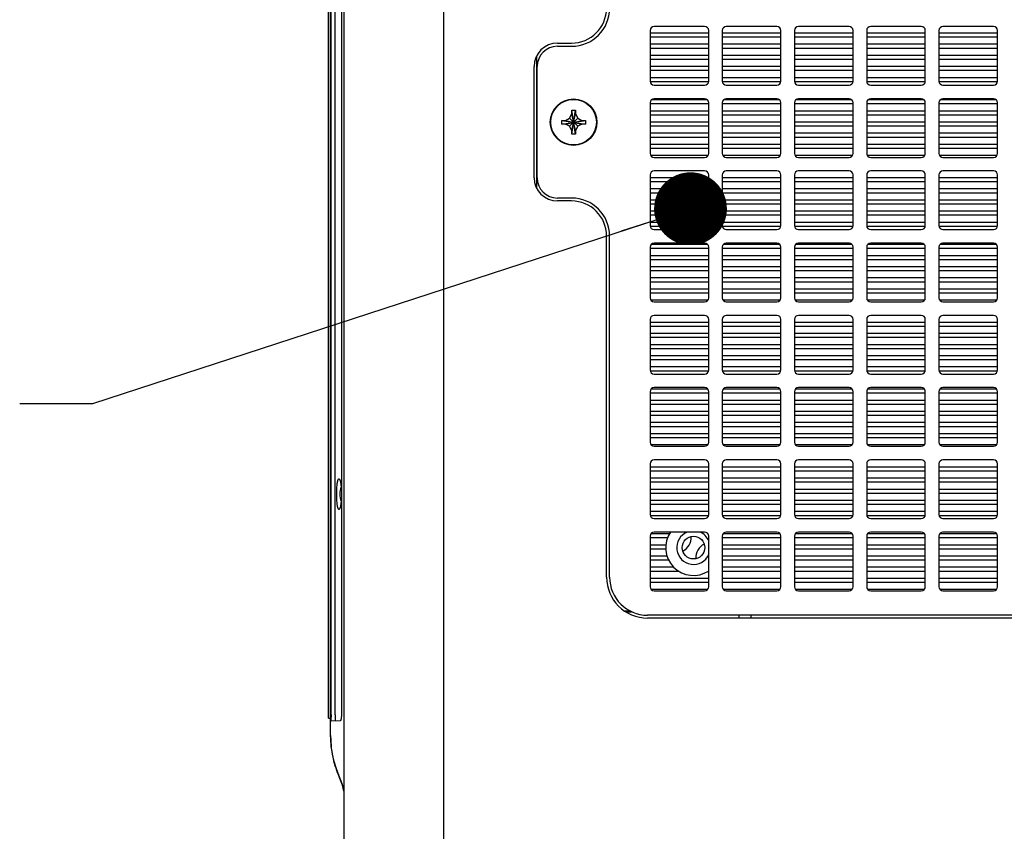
# Model space of a CAD drawing. Header units: inches. Extents: x 0 to 34, y 0 to 22.
# Tile 9 of 164: x 14 to 16.4, y 3.4 to 5.4. Entities that reach past the tile are written whole.
import ezdxf

# ---------------------------------------------------------------- set-up
doc = ezdxf.new("R2010")
doc.units = ezdxf.units.IN
doc.header["$LTSCALE"] = 1.87
doc.header["$MEASUREMENT"] = 0
doc.layers.get('0').update_dxf_attribs({"linetype": 'CONTINUOUS'})
for name, color, linetype in [('02___PRT_ALL_AXES', 7, 'CONTINUOUS'), ('06___PRT_ALL_SURFS', 7, 'CONTINUOUS'), ('DETAIL', 7, 'CONTINUOUS')]:
    doc.layers.add(name, color=color, linetype=linetype)
doc.styles.get("Standard").update_dxf_attribs({"font": 'txt', "width": 0.8})
doc.dimstyles.get("Standard").update_dxf_attribs({"dimtxt": 0.125, "dimasz": 0.18, "dimexe": 0.18, "dimexo": 0.0625, "dimgap": 0.09, "dimtad": 0, "dimtih": 1, "dimtoh": 1, "dimdec": 3, "dimzin": 4, "dimdsep": 46, "dimtxsty": 'STANDARD', "dimblk": '_FILLED', "dimblk1": '_FILLED', "dimblk2": '_FILLED', "dimcen": 0.09, "dimadec": 0, "dimazin": 0, "dimtol": 1, "dimtp": 0.01, "dimtm": 0.01, "dimtfac": 1, "dimtdec": 3, "dimtofl": 0, "dimtmove": 0, "dimatfit": 3, "dimldrblk": '_FILLED', "dimfxl": 1, "dimtolj": 1, "dimtzin": 4, "dimarcsym": 0})

# ---------------------------------------------------------------- blocks, each defined once
blk = doc.blocks.new('_FILLED')
at = {"color": 0, "linetype": 'BYBLOCK'}
blk.add_solid([(0, 0), (-1, 0.174), (-1, -0.174)], dxfattribs=at)

msp = doc.modelspace()

# ---------------------------------------------------------------- linework, layer by layer
at = {"color": 7, "linetype": 'CONTINUOUS'}
for p, q in [((15.0549, 1.7426), (15.0549, 6.8026)), ((14.8074, 6.7571), (14.8074, 1.788)), ((14.7749, 3.6381), (14.7749, 6.5531)), ((14.7699, 3.6806), (14.7699, 6.5106)), ((14.776, 4.2633), (14.776, 6.5006)), ((14.786, 3.6893), (14.786, 6.5018)), ((14.8016, 6.5018), (14.8016, 4.2437)), ((15.5645, 5.3803), (15.5645, 5.2553)), ((15.6995, 5.3903), (15.5745, 5.3903)), ((15.7095, 5.2553), (15.7095, 5.3803)), ((15.743, 5.3803), (15.743, 5.2553)), ((15.878, 5.3903), (15.753, 5.3903)), ((15.888, 5.2553), (15.888, 5.3803)), ((15.9215, 5.3803), (15.9215, 5.2553)), ((16.0565, 5.3903), (15.9315, 5.3903)), ((16.0665, 5.2553), (16.0665, 5.3803)), ((16.1, 5.3803), (16.1, 5.2553)), ((16.235, 5.3903), (16.11, 5.3903)), ((16.245, 5.2553), (16.245, 5.3803)), ((16.2785, 5.3803), (16.2785, 5.2553)), ((16.4135, 5.3903), (16.2885, 5.3903)), ((16.4235, 5.2553), (16.4235, 5.3803)), ((15.5645, 5.3746), (15.7095, 5.3746)), ((15.5645, 5.3646), (15.7095, 5.3646)), ((15.743, 5.3746), (15.888, 5.3746)), ((15.743, 5.3646), (15.888, 5.3646)), ((15.9215, 5.3746), (16.0665, 5.3746)), ((15.9215, 5.3646), (16.0665, 5.3646)), ((16.1, 5.3746), (16.245, 5.3746)), ((16.1, 5.3646), (16.245, 5.3646)), ((16.2785, 5.3746), (16.4235, 5.3746)), ((16.2785, 5.3646), (16.4235, 5.3646)), ((15.3355, 5.3413), (15.3705, 5.3413)), ((15.5645, 5.3471), (15.7095, 5.3471)), ((15.5645, 5.3371), (15.7095, 5.3371)), ((15.743, 5.3471), (15.888, 5.3471)), ((15.743, 5.3371), (15.888, 5.3371)), ((15.9215, 5.3471), (16.0665, 5.3471)), ((15.9215, 5.3371), (16.0665, 5.3371)), ((16.1, 5.3471), (16.245, 5.3471)), ((16.1, 5.3371), (16.245, 5.3371)), ((16.2785, 5.3471), (16.4235, 5.3471)), ((16.2785, 5.3371), (16.4235, 5.3371)), ((15.5645, 5.3196), (15.7095, 5.3196)), ((15.5645, 5.3096), (15.7095, 5.3096)), ((15.743, 5.3196), (15.888, 5.3196)), ((15.743, 5.3096), (15.888, 5.3096)), ((15.9215, 5.3196), (16.0665, 5.3196)), ((15.9215, 5.3096), (16.0665, 5.3096)), ((16.1, 5.3196), (16.245, 5.3196)), ((16.1, 5.3096), (16.245, 5.3096)), ((16.2785, 5.3196), (16.4235, 5.3196)), ((16.2785, 5.3096), (16.4235, 5.3096)), ((15.2855, 5.0163), (15.2855, 5.2913)), ((15.5645, 5.2921), (15.7095, 5.2921)), ((15.5645, 5.2821), (15.7095, 5.2821)), ((15.743, 5.2921), (15.888, 5.2921)), ((15.743, 5.2821), (15.888, 5.2821)), ((15.9215, 5.2921), (16.0665, 5.2921)), ((15.9215, 5.2821), (16.0665, 5.2821)), ((16.1, 5.2921), (16.245, 5.2921)), ((16.1, 5.2821), (16.245, 5.2821)), ((16.2785, 5.2921), (16.4235, 5.2921)), ((16.2785, 5.2821), (16.4235, 5.2821)), ((15.5645, 5.2646), (15.7095, 5.2646)), ((15.743, 5.2646), (15.888, 5.2646)), ((15.9215, 5.2646), (16.0665, 5.2646)), ((16.1, 5.2646), (16.245, 5.2646)), ((16.2785, 5.2646), (16.4235, 5.2646)), ((15.5645, 5.2546), (15.7095, 5.2546)), ((15.5745, 5.2453), (15.6995, 5.2453)), ((15.743, 5.2546), (15.888, 5.2546)), ((15.753, 5.2453), (15.878, 5.2453)), ((15.9215, 5.2546), (16.0665, 5.2546)), ((15.9315, 5.2453), (16.0565, 5.2453)), ((16.1, 5.2546), (16.245, 5.2546)), ((16.11, 5.2453), (16.235, 5.2453)), ((16.2785, 5.2546), (16.4235, 5.2546)), ((16.2885, 5.2453), (16.4135, 5.2453)), ((15.5684, 5.2096), (15.7055, 5.2096)), ((15.6995, 5.2118), (15.5745, 5.2118)), ((15.7469, 5.2096), (15.884, 5.2096)), ((15.878, 5.2118), (15.753, 5.2118)), ((15.9254, 5.2096), (16.0625, 5.2096)), ((16.0565, 5.2118), (15.9315, 5.2118)), ((16.1039, 5.2096), (16.241, 5.2096)), ((16.235, 5.2118), (16.11, 5.2118)), ((16.2824, 5.2096), (16.4195, 5.2096)), ((16.4135, 5.2118), (16.2885, 5.2118)), ((15.5645, 5.2018), (15.5645, 5.0768)), ((15.5645, 5.1996), (15.7095, 5.1996)), ((15.7095, 5.0768), (15.7095, 5.2018)), ((15.743, 5.2018), (15.743, 5.0768)), ((15.743, 5.1996), (15.888, 5.1996)), ((15.888, 5.0768), (15.888, 5.2018)), ((15.9215, 5.2018), (15.9215, 5.0768)), ((15.9215, 5.1996), (16.0665, 5.1996)), ((16.0665, 5.0768), (16.0665, 5.2018)), ((16.1, 5.2018), (16.1, 5.0768)), ((16.1, 5.1996), (16.245, 5.1996)), ((16.245, 5.0768), (16.245, 5.2018)), ((16.2785, 5.2018), (16.2785, 5.0768)), ((16.2785, 5.1996), (16.4235, 5.1996)), ((16.4235, 5.0768), (16.4235, 5.2018)), ((15.3552, 5.1583), (15.3652, 5.1641)), ((15.3652, 5.1641), (15.371, 5.1741)), ((15.3652, 5.1436), (15.3857, 5.1641)), ((15.3652, 5.1641), (15.3857, 5.1436)), ((15.371, 5.1741), (15.371, 5.1831)), ((15.371, 5.1246), (15.38, 5.1831)), ((15.38, 5.1246), (15.371, 5.1831)), ((15.371, 5.1831), (15.38, 5.1831)), ((15.371, 5.1336), (15.38, 5.1741)), ((15.38, 5.1336), (15.371, 5.1741)), ((15.38, 5.1831), (15.38, 5.1741)), ((15.38, 5.1741), (15.3857, 5.1641)), ((15.3857, 5.1641), (15.3957, 5.1583)), ((15.5645, 5.1821), (15.7095, 5.1821)), ((15.5645, 5.1721), (15.7095, 5.1721)), ((15.743, 5.1821), (15.888, 5.1821)), ((15.743, 5.1721), (15.888, 5.1721)), ((15.9215, 5.1821), (16.0665, 5.1821)), ((15.9215, 5.1721), (16.0665, 5.1721)), ((16.1, 5.1821), (16.245, 5.1821)), ((16.1, 5.1721), (16.245, 5.1721)), ((16.2785, 5.1821), (16.4235, 5.1821)), ((16.2785, 5.1721), (16.4235, 5.1721)), ((15.3462, 5.1493), (15.3462, 5.1583)), ((15.3462, 5.1583), (15.4047, 5.1493)), ((15.3462, 5.1583), (15.3552, 5.1583)), ((15.3462, 5.1493), (15.4047, 5.1583)), ((15.3552, 5.1493), (15.3462, 5.1493)), ((15.3552, 5.1583), (15.3957, 5.1493)), ((15.3552, 5.1493), (15.3957, 5.1583)), ((15.3652, 5.1436), (15.3552, 5.1493)), ((15.371, 5.1336), (15.3652, 5.1436)), ((15.3857, 5.1436), (15.38, 5.1336)), ((15.3957, 5.1493), (15.3857, 5.1436)), ((15.3957, 5.1583), (15.4047, 5.1583)), ((15.4047, 5.1493), (15.3957, 5.1493)), ((15.4047, 5.1583), (15.4047, 5.1493)), ((15.5645, 5.1546), (15.7095, 5.1546)), ((15.5645, 5.1446), (15.7095, 5.1446)), ((15.743, 5.1546), (15.888, 5.1546)), ((15.743, 5.1446), (15.888, 5.1446)), ((15.9215, 5.1546), (16.0665, 5.1546)), ((15.9215, 5.1446), (16.0665, 5.1446)), ((16.1, 5.1546), (16.245, 5.1546)), ((16.1, 5.1446), (16.245, 5.1446)), ((16.2785, 5.1546), (16.4235, 5.1546)), ((16.2785, 5.1446), (16.4235, 5.1446)), ((15.371, 5.1246), (15.371, 5.1336)), ((15.38, 5.1246), (15.371, 5.1246)), ((15.38, 5.1336), (15.38, 5.1246)), ((15.5645, 5.1271), (15.7095, 5.1271)), ((15.5645, 5.1171), (15.7095, 5.1171)), ((15.743, 5.1271), (15.888, 5.1271)), ((15.743, 5.1171), (15.888, 5.1171)), ((15.9215, 5.1271), (16.0665, 5.1271)), ((15.9215, 5.1171), (16.0665, 5.1171)), ((16.1, 5.1271), (16.245, 5.1271)), ((16.1, 5.1171), (16.245, 5.1171)), ((16.2785, 5.1271), (16.4235, 5.1271)), ((16.2785, 5.1171), (16.4235, 5.1171)), ((15.5645, 5.0996), (15.7095, 5.0996)), ((15.5645, 5.0896), (15.7095, 5.0896)), ((15.743, 5.0996), (15.888, 5.0996)), ((15.743, 5.0896), (15.888, 5.0896)), ((15.9215, 5.0996), (16.0665, 5.0996)), ((15.9215, 5.0896), (16.0665, 5.0896)), ((16.1, 5.0996), (16.245, 5.0996)), ((16.1, 5.0896), (16.245, 5.0896)), ((16.2785, 5.0996), (16.4235, 5.0996)), ((16.2785, 5.0896), (16.4235, 5.0896)), ((15.5659, 5.0721), (15.7081, 5.0721)), ((15.5745, 5.0668), (15.6995, 5.0668)), ((15.7444, 5.0721), (15.8866, 5.0721)), ((15.753, 5.0668), (15.878, 5.0668)), ((15.9229, 5.0721), (16.0651, 5.0721)), ((15.9315, 5.0668), (16.0565, 5.0668)), ((16.1014, 5.0721), (16.2436, 5.0721)), ((16.11, 5.0668), (16.235, 5.0668)), ((16.2799, 5.0721), (16.4221, 5.0721)), ((16.2885, 5.0668), (16.4135, 5.0668)), ((15.5645, 5.0233), (15.5645, 4.8983)), ((15.5645, 5.0171), (15.7095, 5.0171)), ((15.6995, 5.0333), (15.5745, 5.0333)), ((15.7095, 4.8983), (15.7095, 5.0233)), ((15.743, 5.0233), (15.743, 4.8983)), ((15.743, 5.0171), (15.888, 5.0171)), ((15.878, 5.0333), (15.753, 5.0333)), ((15.888, 4.8983), (15.888, 5.0233)), ((15.9215, 5.0233), (15.9215, 4.8983)), ((15.9215, 5.0171), (16.0665, 5.0171)), ((16.0565, 5.0333), (15.9315, 5.0333)), ((16.0665, 4.8983), (16.0665, 5.0233)), ((16.1, 5.0233), (16.1, 4.8983)), ((16.1, 5.0171), (16.245, 5.0171)), ((16.235, 5.0333), (16.11, 5.0333)), ((16.245, 4.8983), (16.245, 5.0233)), ((16.2785, 5.0233), (16.2785, 4.8983)), ((16.2785, 5.0171), (16.4235, 5.0171)), ((16.4135, 5.0333), (16.2885, 5.0333)), ((16.4235, 4.8983), (16.4235, 5.0233)), ((15.5645, 5.0071), (15.7095, 5.0071)), ((15.5645, 4.9896), (15.7095, 4.9896)), ((15.743, 5.0071), (15.888, 5.0071)), ((15.743, 4.9896), (15.888, 4.9896)), ((15.9215, 5.0071), (16.0665, 5.0071)), ((15.9215, 4.9896), (16.0665, 4.9896)), ((16.1, 5.0071), (16.245, 5.0071)), ((16.1, 4.9896), (16.245, 4.9896)), ((16.2785, 5.0071), (16.4235, 5.0071)), ((16.2785, 4.9896), (16.4235, 4.9896)), ((15.3705, 4.9663), (15.3355, 4.9663)), ((15.5645, 4.9796), (15.7095, 4.9796)), ((15.743, 4.9796), (15.888, 4.9796)), ((15.9215, 4.9796), (16.0665, 4.9796)), ((16.1, 4.9796), (16.245, 4.9796)), ((16.2785, 4.9796), (16.4235, 4.9796)), ((15.5645, 4.9621), (15.7095, 4.9621)), ((15.5645, 4.9521), (15.7095, 4.9521)), ((15.743, 4.9621), (15.888, 4.9621)), ((15.743, 4.9521), (15.888, 4.9521)), ((15.9215, 4.9621), (16.0665, 4.9621)), ((15.9215, 4.9521), (16.0665, 4.9521)), ((16.1, 4.9621), (16.245, 4.9621)), ((16.1, 4.9521), (16.245, 4.9521)), ((16.2785, 4.9621), (16.4235, 4.9621)), ((16.2785, 4.9521), (16.4235, 4.9521)), ((15.5645, 4.9346), (15.7095, 4.9346)), ((15.5645, 4.9246), (15.7095, 4.9246)), ((15.743, 4.9346), (15.888, 4.9346)), ((15.743, 4.9246), (15.888, 4.9246)), ((15.9215, 4.9346), (16.0665, 4.9346)), ((15.9215, 4.9246), (16.0665, 4.9246)), ((16.1, 4.9346), (16.245, 4.9346)), ((16.1, 4.9246), (16.245, 4.9246)), ((16.2785, 4.9346), (16.4235, 4.9346)), ((16.2785, 4.9246), (16.4235, 4.9246)), ((15.5645, 4.9071), (15.7095, 4.9071)), ((15.5645, 4.8971), (15.7095, 4.8971)), ((15.743, 4.9071), (15.888, 4.9071)), ((15.743, 4.8971), (15.888, 4.8971)), ((15.9215, 4.9071), (16.0665, 4.9071)), ((15.9215, 4.8971), (16.0665, 4.8971)), ((16.1, 4.9071), (16.245, 4.9071)), ((16.1, 4.8971), (16.245, 4.8971)), ((16.2785, 4.9071), (16.4235, 4.9071)), ((16.2785, 4.8971), (16.4235, 4.8971)), ((15.4645, 4.0293), (15.4645, 4.8723)), ((15.5745, 4.8883), (15.6995, 4.8883)), ((15.753, 4.8883), (15.878, 4.8883)), ((15.9315, 4.8883), (16.0565, 4.8883)), ((16.11, 4.8883), (16.235, 4.8883)), ((16.2885, 4.8883), (16.4135, 4.8883)), ((15.5645, 4.8448), (15.5645, 4.7198)), ((15.5677, 4.8521), (15.7063, 4.8521)), ((15.6995, 4.8548), (15.5745, 4.8548)), ((15.7095, 4.7198), (15.7095, 4.8448)), ((15.743, 4.8448), (15.743, 4.7198)), ((15.7462, 4.8521), (15.8848, 4.8521)), ((15.878, 4.8548), (15.753, 4.8548)), ((15.888, 4.7198), (15.888, 4.8448)), ((15.9215, 4.8448), (15.9215, 4.7198)), ((15.9247, 4.8521), (16.0633, 4.8521)), ((16.0565, 4.8548), (15.9315, 4.8548)), ((16.0665, 4.7198), (16.0665, 4.8448)), ((16.1, 4.8448), (16.1, 4.7198)), ((16.1032, 4.8521), (16.2418, 4.8521)), ((16.235, 4.8548), (16.11, 4.8548)), ((16.245, 4.7198), (16.245, 4.8448)), ((16.2785, 4.8448), (16.2785, 4.7198)), ((16.2817, 4.8521), (16.4203, 4.8521)), ((16.4135, 4.8548), (16.2885, 4.8548)), ((16.4235, 4.7198), (16.4235, 4.8448)), ((15.5645, 4.8421), (15.7095, 4.8421)), ((15.5645, 4.8246), (15.7095, 4.8246)), ((15.743, 4.8421), (15.888, 4.8421)), ((15.743, 4.8246), (15.888, 4.8246)), ((15.9215, 4.8421), (16.0665, 4.8421)), ((15.9215, 4.8246), (16.0665, 4.8246)), ((16.1, 4.8421), (16.245, 4.8421)), ((16.1, 4.8246), (16.245, 4.8246)), ((16.2785, 4.8421), (16.4235, 4.8421)), ((16.2785, 4.8246), (16.4235, 4.8246)), ((15.5645, 4.8146), (15.7095, 4.8146)), ((15.5645, 4.7971), (15.7095, 4.7971)), ((15.743, 4.8146), (15.888, 4.8146)), ((15.743, 4.7971), (15.888, 4.7971)), ((15.9215, 4.8146), (16.0665, 4.8146)), ((15.9215, 4.7971), (16.0665, 4.7971)), ((16.1, 4.8146), (16.245, 4.8146)), ((16.1, 4.7971), (16.245, 4.7971)), ((16.2785, 4.8146), (16.4235, 4.8146)), ((16.2785, 4.7971), (16.4235, 4.7971)), ((15.5645, 4.7871), (15.7095, 4.7871)), ((15.743, 4.7871), (15.888, 4.7871)), ((15.9215, 4.7871), (16.0665, 4.7871)), ((16.1, 4.7871), (16.245, 4.7871)), ((16.2785, 4.7871), (16.4235, 4.7871)), ((15.5645, 4.7696), (15.7095, 4.7696)), ((15.5645, 4.7596), (15.7095, 4.7596)), ((15.743, 4.7696), (15.888, 4.7696)), ((15.743, 4.7596), (15.888, 4.7596)), ((15.9215, 4.7696), (16.0665, 4.7696)), ((15.9215, 4.7596), (16.0665, 4.7596)), ((16.1, 4.7696), (16.245, 4.7696)), ((16.1, 4.7596), (16.245, 4.7596)), ((16.2785, 4.7696), (16.4235, 4.7696)), ((16.2785, 4.7596), (16.4235, 4.7596)), ((15.5645, 4.7421), (15.7095, 4.7421)), ((15.5645, 4.7321), (15.7095, 4.7321)), ((15.743, 4.7421), (15.888, 4.7421)), ((15.743, 4.7321), (15.888, 4.7321)), ((15.9215, 4.7421), (16.0665, 4.7421)), ((15.9215, 4.7321), (16.0665, 4.7321)), ((16.1, 4.7421), (16.245, 4.7421)), ((16.1, 4.7321), (16.245, 4.7321)), ((16.2785, 4.7421), (16.4235, 4.7421)), ((16.2785, 4.7321), (16.4235, 4.7321)), ((15.5662, 4.7146), (15.7078, 4.7146)), ((15.5745, 4.7098), (15.6995, 4.7098)), ((15.7447, 4.7146), (15.8863, 4.7146)), ((15.753, 4.7098), (15.878, 4.7098)), ((15.9232, 4.7146), (16.0648, 4.7146)), ((15.9315, 4.7098), (16.0565, 4.7098)), ((16.1017, 4.7146), (16.2433, 4.7146)), ((16.11, 4.7098), (16.235, 4.7098)), ((16.2802, 4.7146), (16.4218, 4.7146)), ((16.2885, 4.7098), (16.4135, 4.7098)), ((15.6995, 4.6763), (15.5745, 4.6763)), ((15.878, 4.6763), (15.753, 4.6763)), ((16.0565, 4.6763), (15.9315, 4.6763)), ((16.235, 4.6763), (16.11, 4.6763)), ((16.4135, 4.6763), (16.2885, 4.6763)), ((15.5645, 4.6663), (15.5645, 4.5413)), ((15.5645, 4.6596), (15.7095, 4.6596)), ((15.5645, 4.6496), (15.7095, 4.6496)), ((15.7095, 4.5413), (15.7095, 4.6663)), ((15.743, 4.6663), (15.743, 4.5413)), ((15.743, 4.6596), (15.888, 4.6596)), ((15.743, 4.6496), (15.888, 4.6496)), ((15.888, 4.5413), (15.888, 4.6663)), ((15.9215, 4.6663), (15.9215, 4.5413)), ((15.9215, 4.6596), (16.0665, 4.6596)), ((15.9215, 4.6496), (16.0665, 4.6496)), ((16.0665, 4.5413), (16.0665, 4.6663)), ((16.1, 4.6663), (16.1, 4.5413)), ((16.1, 4.6596), (16.245, 4.6596)), ((16.1, 4.6496), (16.245, 4.6496)), ((16.245, 4.5413), (16.245, 4.6663)), ((16.2785, 4.6663), (16.2785, 4.5413)), ((16.2785, 4.6596), (16.4235, 4.6596)), ((16.2785, 4.6496), (16.4235, 4.6496)), ((16.4235, 4.5413), (16.4235, 4.6663)), ((15.5645, 4.6321), (15.7095, 4.6321)), ((15.743, 4.6321), (15.888, 4.6321)), ((15.9215, 4.6321), (16.0665, 4.6321)), ((16.1, 4.6321), (16.245, 4.6321)), ((16.2785, 4.6321), (16.4235, 4.6321)), ((15.5645, 4.6221), (15.7095, 4.6221)), ((15.5645, 4.6046), (15.7095, 4.6046)), ((15.743, 4.6221), (15.888, 4.6221)), ((15.743, 4.6046), (15.888, 4.6046)), ((15.9215, 4.6221), (16.0665, 4.6221)), ((15.9215, 4.6046), (16.0665, 4.6046)), ((16.1, 4.6221), (16.245, 4.6221)), ((16.1, 4.6046), (16.245, 4.6046)), ((16.2785, 4.6221), (16.4235, 4.6221)), ((16.2785, 4.6046), (16.4235, 4.6046)), ((15.5645, 4.5946), (15.7095, 4.5946)), ((15.5645, 4.5771), (15.7095, 4.5771)), ((15.743, 4.5946), (15.888, 4.5946)), ((15.743, 4.5771), (15.888, 4.5771)), ((15.9215, 4.5946), (16.0665, 4.5946)), ((15.9215, 4.5771), (16.0665, 4.5771)), ((16.1, 4.5946), (16.245, 4.5946)), ((16.1, 4.5771), (16.245, 4.5771)), ((16.2785, 4.5946), (16.4235, 4.5946)), ((16.2785, 4.5771), (16.4235, 4.5771)), ((15.5645, 4.5671), (15.7095, 4.5671)), ((15.743, 4.5671), (15.888, 4.5671)), ((15.9215, 4.5671), (16.0665, 4.5671)), ((16.1, 4.5671), (16.245, 4.5671)), ((16.2785, 4.5671), (16.4235, 4.5671)), ((15.5645, 4.5496), (15.7095, 4.5496)), ((15.5645, 4.5396), (15.7095, 4.5396)), ((15.5745, 4.5313), (15.6995, 4.5313)), ((15.743, 4.5496), (15.888, 4.5496)), ((15.743, 4.5396), (15.888, 4.5396)), ((15.753, 4.5313), (15.878, 4.5313)), ((15.9215, 4.5496), (16.0665, 4.5496)), ((15.9215, 4.5396), (16.0665, 4.5396)), ((15.9315, 4.5313), (16.0565, 4.5313)), ((16.1, 4.5496), (16.245, 4.5496)), ((16.1, 4.5396), (16.245, 4.5396)), ((16.11, 4.5313), (16.235, 4.5313)), ((16.2785, 4.5496), (16.4235, 4.5496)), ((16.2785, 4.5396), (16.4235, 4.5396)), ((16.2885, 4.5313), (16.4135, 4.5313)), ((15.5645, 4.4878), (15.5645, 4.3628)), ((15.5645, 4.4846), (15.7095, 4.4846)), ((15.5672, 4.4946), (15.7068, 4.4946)), ((15.6995, 4.4978), (15.5745, 4.4978)), ((15.7095, 4.3628), (15.7095, 4.4878)), ((15.743, 4.4878), (15.743, 4.3628)), ((15.743, 4.4846), (15.888, 4.4846)), ((15.7457, 4.4946), (15.8853, 4.4946)), ((15.878, 4.4978), (15.753, 4.4978)), ((15.888, 4.3628), (15.888, 4.4878)), ((15.9215, 4.4878), (15.9215, 4.3628)), ((15.9215, 4.4846), (16.0665, 4.4846)), ((15.9242, 4.4946), (16.0638, 4.4946)), ((16.0565, 4.4978), (15.9315, 4.4978)), ((16.0665, 4.3628), (16.0665, 4.4878)), ((16.1, 4.4878), (16.1, 4.3628)), ((16.1, 4.4846), (16.245, 4.4846)), ((16.1027, 4.4946), (16.2423, 4.4946)), ((16.235, 4.4978), (16.11, 4.4978)), ((16.245, 4.3628), (16.245, 4.4878)), ((16.2785, 4.4878), (16.2785, 4.3628)), ((16.2785, 4.4846), (16.4235, 4.4846)), ((16.2812, 4.4946), (16.4208, 4.4946)), ((16.4135, 4.4978), (16.2885, 4.4978)), ((16.4235, 4.3628), (16.4235, 4.4878)), ((15.5645, 4.4671), (15.7095, 4.4671)), ((15.5645, 4.4571), (15.7095, 4.4571)), ((15.743, 4.4671), (15.888, 4.4671)), ((15.743, 4.4571), (15.888, 4.4571)), ((15.9215, 4.4671), (16.0665, 4.4671)), ((15.9215, 4.4571), (16.0665, 4.4571)), ((16.1, 4.4671), (16.245, 4.4671)), ((16.1, 4.4571), (16.245, 4.4571)), ((16.2785, 4.4671), (16.4235, 4.4671)), ((16.2785, 4.4571), (16.4235, 4.4571)), ((15.5645, 4.4396), (15.7095, 4.4396)), ((15.743, 4.4396), (15.888, 4.4396)), ((15.9215, 4.4396), (16.0665, 4.4396)), ((16.1, 4.4396), (16.245, 4.4396)), ((16.2785, 4.4396), (16.4235, 4.4396)), ((15.5645, 4.4296), (15.7095, 4.4296)), ((15.5645, 4.4121), (15.7095, 4.4121)), ((15.743, 4.4296), (15.888, 4.4296)), ((15.743, 4.4121), (15.888, 4.4121)), ((15.9215, 4.4296), (16.0665, 4.4296)), ((15.9215, 4.4121), (16.0665, 4.4121)), ((16.1, 4.4296), (16.245, 4.4296)), ((16.1, 4.4121), (16.245, 4.4121)), ((16.2785, 4.4296), (16.4235, 4.4296)), ((16.2785, 4.4121), (16.4235, 4.4121)), ((15.5645, 4.4021), (15.7095, 4.4021)), ((15.5645, 4.3846), (15.7095, 4.3846)), ((15.743, 4.4021), (15.888, 4.4021)), ((15.743, 4.3846), (15.888, 4.3846)), ((15.9215, 4.4021), (16.0665, 4.4021)), ((15.9215, 4.3846), (16.0665, 4.3846)), ((16.1, 4.4021), (16.245, 4.4021)), ((16.1, 4.3846), (16.245, 4.3846)), ((16.2785, 4.4021), (16.4235, 4.4021)), ((16.2785, 4.3846), (16.4235, 4.3846)), ((15.5645, 4.3746), (15.7095, 4.3746)), ((15.5665, 4.3571), (15.7074, 4.3571)), ((15.743, 4.3746), (15.888, 4.3746)), ((15.745, 4.3571), (15.8859, 4.3571)), ((15.9215, 4.3746), (16.0665, 4.3746)), ((15.9235, 4.3571), (16.0644, 4.3571)), ((16.1, 4.3746), (16.245, 4.3746)), ((16.102, 4.3571), (16.2429, 4.3571)), ((16.2785, 4.3746), (16.4235, 4.3746)), ((16.2805, 4.3571), (16.4214, 4.3571)), ((15.5745, 4.3528), (15.6995, 4.3528)), ((15.753, 4.3528), (15.878, 4.3528)), ((15.9315, 4.3528), (16.0565, 4.3528)), ((16.11, 4.3528), (16.235, 4.3528)), ((16.2885, 4.3528), (16.4135, 4.3528)), ((15.5645, 4.3093), (15.5645, 4.1843)), ((15.6995, 4.3193), (15.5745, 4.3193)), ((15.7095, 4.1843), (15.7095, 4.3093)), ((15.743, 4.3093), (15.743, 4.1843)), ((15.878, 4.3193), (15.753, 4.3193)), ((15.888, 4.1843), (15.888, 4.3093)), ((15.9215, 4.3093), (15.9215, 4.1843)), ((16.0565, 4.3193), (15.9315, 4.3193)), ((16.0665, 4.1843), (16.0665, 4.3093)), ((16.1, 4.3093), (16.1, 4.1843)), ((16.235, 4.3193), (16.11, 4.3193)), ((16.245, 4.1843), (16.245, 4.3093)), ((16.2785, 4.3093), (16.2785, 4.1843)), ((16.4135, 4.3193), (16.2885, 4.3193)), ((16.4235, 4.1843), (16.4235, 4.3093)), ((15.5645, 4.3021), (15.7095, 4.3021)), ((15.5645, 4.2921), (15.7095, 4.2921)), ((15.743, 4.3021), (15.888, 4.3021)), ((15.743, 4.2921), (15.888, 4.2921)), ((15.9215, 4.3021), (16.0665, 4.3021)), ((15.9215, 4.2921), (16.0665, 4.2921)), ((16.1, 4.3021), (16.245, 4.3021)), ((16.1, 4.2921), (16.245, 4.2921)), ((16.2785, 4.3021), (16.4235, 4.3021)), ((16.2785, 4.2921), (16.4235, 4.2921)), ((14.776, 4.2058), (14.776, 4.2633)), ((15.5645, 4.2746), (15.7095, 4.2746)), ((15.5645, 4.2646), (15.7095, 4.2646)), ((15.743, 4.2746), (15.888, 4.2746)), ((15.743, 4.2646), (15.888, 4.2646)), ((15.9215, 4.2746), (16.0665, 4.2746)), ((15.9215, 4.2646), (16.0665, 4.2646)), ((16.1, 4.2746), (16.245, 4.2746)), ((16.1, 4.2646), (16.245, 4.2646)), ((16.2785, 4.2746), (16.4235, 4.2746)), ((16.2785, 4.2646), (16.4235, 4.2646)), ((14.801, 4.2524), (14.8016, 4.2437)), ((14.8016, 4.2437), (14.8016, 4.2255)), ((15.5645, 4.2471), (15.7095, 4.2471)), ((15.5645, 4.2371), (15.7095, 4.2371)), ((15.743, 4.2471), (15.888, 4.2471)), ((15.743, 4.2371), (15.888, 4.2371)), ((15.9215, 4.2471), (16.0665, 4.2471)), ((15.9215, 4.2371), (16.0665, 4.2371)), ((16.1, 4.2471), (16.245, 4.2471)), ((16.1, 4.2371), (16.245, 4.2371)), ((16.2785, 4.2471), (16.4235, 4.2471)), ((16.2785, 4.2371), (16.4235, 4.2371)), ((14.8016, 4.2254), (14.801, 4.2168)), ((14.8016, 4.2255), (14.8016, 3.6893)), ((15.5645, 4.2196), (15.7095, 4.2196)), ((15.743, 4.2196), (15.888, 4.2196)), ((15.9215, 4.2196), (16.0665, 4.2196)), ((16.1, 4.2196), (16.245, 4.2196)), ((16.2785, 4.2196), (16.4235, 4.2196)), ((14.776, 3.6906), (14.776, 4.2058)), ((15.5645, 4.2096), (15.7095, 4.2096)), ((15.5645, 4.1921), (15.7095, 4.1921)), ((15.743, 4.2096), (15.888, 4.2096)), ((15.743, 4.1921), (15.888, 4.1921)), ((15.9215, 4.2096), (16.0665, 4.2096)), ((15.9215, 4.1921), (16.0665, 4.1921)), ((16.1, 4.2096), (16.245, 4.2096)), ((16.1, 4.1921), (16.245, 4.1921)), ((16.2785, 4.2096), (16.4235, 4.2096)), ((16.2785, 4.1921), (16.4235, 4.1921)), ((15.5649, 4.1821), (15.709, 4.1821)), ((15.5745, 4.1743), (15.6995, 4.1743)), ((15.7434, 4.1821), (15.8875, 4.1821)), ((15.753, 4.1743), (15.878, 4.1743)), ((15.9219, 4.1821), (16.066, 4.1821)), ((15.9315, 4.1743), (16.0565, 4.1743)), ((16.1004, 4.1821), (16.2445, 4.1821)), ((16.11, 4.1743), (16.235, 4.1743)), ((16.2789, 4.1821), (16.423, 4.1821)), ((16.2885, 4.1743), (16.4135, 4.1743)), ((15.6995, 4.1408), (15.5745, 4.1408)), ((15.878, 4.1408), (15.753, 4.1408)), ((16.0565, 4.1408), (15.9315, 4.1408)), ((16.235, 4.1408), (16.11, 4.1408)), ((16.4135, 4.1408), (16.2885, 4.1408)), ((15.5645, 4.1308), (15.5645, 4.0058)), ((15.5645, 4.1271), (15.6078, 4.1271)), ((15.5669, 4.1371), (15.6127, 4.1371)), ((15.7095, 4.0058), (15.7095, 4.1308)), ((15.743, 4.1308), (15.743, 4.0058)), ((15.743, 4.1271), (15.888, 4.1271)), ((15.7454, 4.1371), (15.8856, 4.1371)), ((15.888, 4.0058), (15.888, 4.1308)), ((15.9215, 4.1308), (15.9215, 4.0058)), ((15.9215, 4.1271), (16.0665, 4.1271)), ((15.9239, 4.1371), (16.0641, 4.1371)), ((16.0665, 4.0058), (16.0665, 4.1308)), ((16.1, 4.1308), (16.1, 4.0058)), ((16.1, 4.1271), (16.245, 4.1271)), ((16.1024, 4.1371), (16.2426, 4.1371)), ((16.245, 4.0058), (16.245, 4.1308)), ((16.2785, 4.1308), (16.2785, 4.0058)), ((16.2785, 4.1271), (16.4235, 4.1271)), ((16.2809, 4.1371), (16.4211, 4.1371)), ((16.4235, 4.0058), (16.4235, 4.1308)), ((15.5645, 4.1096), (15.6036, 4.1096)), ((15.5645, 4.0996), (15.6033, 4.0996)), ((15.743, 4.1096), (15.888, 4.1096)), ((15.743, 4.0996), (15.888, 4.0996)), ((15.9215, 4.1096), (16.0665, 4.1096)), ((15.9215, 4.0996), (16.0665, 4.0996)), ((16.1, 4.1096), (16.245, 4.1096)), ((16.1, 4.0996), (16.245, 4.0996)), ((16.2785, 4.1096), (16.4235, 4.1096)), ((16.2785, 4.0996), (16.4235, 4.0996)), ((15.5645, 4.0821), (15.6063, 4.0821)), ((15.5645, 4.0721), (15.6102, 4.0721)), ((15.743, 4.0821), (15.888, 4.0821)), ((15.743, 4.0721), (15.888, 4.0721)), ((15.9215, 4.0821), (16.0665, 4.0821)), ((15.9215, 4.0721), (16.0665, 4.0721)), ((16.1, 4.0821), (16.245, 4.0821)), ((16.1, 4.0721), (16.245, 4.0721)), ((16.2785, 4.0821), (16.4235, 4.0821)), ((16.2785, 4.0721), (16.4235, 4.0721)), ((15.5645, 4.0546), (15.6225, 4.0546)), ((15.5645, 4.0446), (15.6347, 4.0446)), ((15.743, 4.0546), (15.888, 4.0546)), ((15.743, 4.0446), (15.888, 4.0446)), ((15.9215, 4.0546), (16.0665, 4.0546)), ((15.9215, 4.0446), (16.0665, 4.0446)), ((16.1, 4.0546), (16.245, 4.0546)), ((16.1, 4.0446), (16.245, 4.0446)), ((16.2785, 4.0546), (16.4235, 4.0546)), ((16.2785, 4.0446), (16.4235, 4.0446)), ((15.5645, 4.0271), (15.7095, 4.0271)), ((15.5645, 4.0171), (15.7095, 4.0171)), ((15.743, 4.0271), (15.888, 4.0271)), ((15.743, 4.0171), (15.888, 4.0171)), ((15.9215, 4.0271), (16.0665, 4.0271)), ((15.9215, 4.0171), (16.0665, 4.0171)), ((16.1, 4.0271), (16.245, 4.0271)), ((16.1, 4.0171), (16.245, 4.0171)), ((16.2785, 4.0271), (16.4235, 4.0271)), ((16.2785, 4.0171), (16.4235, 4.0171)), ((15.5669, 3.9996), (15.7071, 3.9996)), ((15.5745, 3.9958), (15.6995, 3.9958)), ((15.7454, 3.9996), (15.8856, 3.9996)), ((15.753, 3.9958), (15.878, 3.9958)), ((15.9239, 3.9996), (16.0641, 3.9996)), ((15.9315, 3.9958), (16.0565, 3.9958)), ((16.1024, 3.9996), (16.2426, 3.9996)), ((16.11, 3.9958), (16.235, 3.9958)), ((16.2809, 3.9996), (16.4211, 3.9996)), ((16.2885, 3.9958), (16.4135, 3.9958)), ((18.0755, 3.9353), (15.5585, 3.9353)), ((15.7846, 3.9281), (15.7846, 3.9353)), ((14.7699, 3.6806), (14.7749, 3.6806)), ((14.776, 3.6893), (14.776, 3.6906)), ((14.7985, 3.6742), (14.777, 3.6738)), ((14.7749, 3.6372), (14.7749, 3.6381)), ((14.804, 3.5153), (14.7961, 3.5363)), ((14.8001, 3.526), (14.7968, 3.5345)), ((14.8032, 3.5176), (14.803, 3.5181)), ((14.8074, 3.5006), (14.804, 3.5153))]:
    msp.add_line(p, q, dxfattribs=at)
at = {"color": 3, "linetype": 'CONTINUOUS'}
for p, q in [((15.3355, 5.3491), (15.3705, 5.3491)), ((15.2846, 4.9913), (15.2846, 5.3169)), ((15.278, 5.0166), (15.278, 5.2916)), ((15.3705, 4.9591), (15.3355, 4.9591)), ((15.457, 4.0296), (15.457, 4.8726)), ((15.5024, 3.9458), (15.5167, 3.9458)), ((15.5054, 3.9435), (15.5186, 3.9435)), ((18.0755, 3.9281), (15.5585, 3.9281)), ((15.8146, 3.9281), (15.8146, 3.9353))]:
    msp.add_line(p, q, dxfattribs=at)
at = {"color": 7, "linetype": 'CONTINUOUS'}
for centre, radius in [((15.3755, 5.1538), 0.0575), ((15.3755, 5.1538), 0.0563), ((15.672, 4.1023), 0.028)]:
    msp.add_circle(centre, radius, dxfattribs=at)
at = {"color": 3, "linetype": 'CONTINUOUS'}
for centre, radius, start, end in [((15.3705, 5.4356), 0.0865, 270, 360), ((15.3355, 5.2916), 0.0575, 90, 180), ((15.3355, 5.0166), 0.0575, 180, 270), ((15.3705, 4.8726), 0.0865, 0, 90), ((15.5585, 4.0296), 0.1015, 180, 270)]:
    msp.add_arc(centre, radius, start, end, dxfattribs=at)
at = {"color": 7, "linetype": 'CONTINUOUS'}
for centre, radius, start, end in [((15.3705, 5.4353), 0.094, 270, 360), ((15.5745, 5.3803), 0.01, 90, 180), ((15.6995, 5.3803), 0.01, 0, 90), ((15.753, 5.3803), 0.01, 90, 180), ((15.878, 5.3803), 0.01, 0, 90), ((15.9315, 5.3803), 0.01, 90, 180), ((16.0565, 5.3803), 0.01, 0, 90), ((16.11, 5.3803), 0.01, 90, 180), ((16.235, 5.3803), 0.01, 0, 90), ((16.2885, 5.3803), 0.01, 90, 180), ((16.4135, 5.3803), 0.01, 0, 90), ((15.3355, 5.2913), 0.05, 90, 180), ((15.5745, 5.2553), 0.01, 180, 270), ((15.6995, 5.2553), 0.01, 270, 360), ((15.753, 5.2553), 0.01, 180, 270), ((15.878, 5.2553), 0.01, 270, 360), ((15.9315, 5.2553), 0.01, 180, 270), ((16.0565, 5.2553), 0.01, 270, 360), ((16.11, 5.2553), 0.01, 180, 270), ((16.235, 5.2553), 0.01, 270, 360), ((16.2885, 5.2553), 0.01, 180, 270), ((16.4135, 5.2553), 0.01, 270, 360), ((15.5745, 5.2018), 0.01, 90, 180), ((15.6995, 5.2018), 0.01, 0, 90), ((15.753, 5.2018), 0.01, 90, 180), ((15.878, 5.2018), 0.01, 0, 90), ((15.9315, 5.2018), 0.01, 90, 180), ((16.0565, 5.2018), 0.01, 0, 90), ((16.11, 5.2018), 0.01, 90, 180), ((16.235, 5.2018), 0.01, 0, 90), ((16.2885, 5.2018), 0.01, 90, 180), ((16.4135, 5.2018), 0.01, 0, 90), ((15.5745, 5.0768), 0.01, 180, 270), ((15.6995, 5.0768), 0.01, 270, 360), ((15.753, 5.0768), 0.01, 180, 270), ((15.878, 5.0768), 0.01, 270, 360), ((15.9315, 5.0768), 0.01, 180, 270), ((16.0565, 5.0768), 0.01, 270, 360), ((16.11, 5.0768), 0.01, 180, 270), ((16.235, 5.0768), 0.01, 270, 360), ((16.2885, 5.0768), 0.01, 180, 270), ((16.4135, 5.0768), 0.01, 270, 360), ((15.3355, 5.0163), 0.05, 180, 270), ((15.5745, 5.0233), 0.01, 90, 180), ((15.6995, 5.0233), 0.01, 0, 90), ((15.753, 5.0233), 0.01, 90, 180), ((15.878, 5.0233), 0.01, 0, 90), ((15.9315, 5.0233), 0.01, 90, 180), ((16.0565, 5.0233), 0.01, 0, 90), ((16.11, 5.0233), 0.01, 90, 180), ((16.235, 5.0233), 0.01, 0, 90), ((16.2885, 5.0233), 0.01, 90, 180), ((16.4135, 5.0233), 0.01, 0, 90), ((15.3705, 4.8723), 0.094, 0, 90), ((15.5745, 4.8983), 0.01, 180, 270), ((15.6995, 4.8983), 0.01, 270, 360), ((15.753, 4.8983), 0.01, 180, 270), ((15.878, 4.8983), 0.01, 270, 360), ((15.9315, 4.8983), 0.01, 180, 270), ((16.0565, 4.8983), 0.01, 270, 360), ((16.11, 4.8983), 0.01, 180, 270), ((16.235, 4.8983), 0.01, 270, 360), ((16.2885, 4.8983), 0.01, 180, 270), ((16.4135, 4.8983), 0.01, 270, 360), ((15.5745, 4.8448), 0.01, 90, 180), ((15.6995, 4.8448), 0.01, 0, 90), ((15.753, 4.8448), 0.01, 90, 180), ((15.878, 4.8448), 0.01, 0, 90), ((15.9315, 4.8448), 0.01, 90, 180), ((16.0565, 4.8448), 0.01, 0, 90), ((16.11, 4.8448), 0.01, 90, 180), ((16.235, 4.8448), 0.01, 0, 90), ((16.2885, 4.8448), 0.01, 90, 180), ((16.4135, 4.8448), 0.01, 0, 90), ((15.5745, 4.7198), 0.01, 180, 270), ((15.6995, 4.7198), 0.01, 270, 360), ((15.753, 4.7198), 0.01, 180, 270), ((15.878, 4.7198), 0.01, 270, 360), ((15.9315, 4.7198), 0.01, 180, 270), ((16.0565, 4.7198), 0.01, 270, 360), ((16.11, 4.7198), 0.01, 180, 270), ((16.235, 4.7198), 0.01, 270, 360), ((16.2885, 4.7198), 0.01, 180, 270), ((16.4135, 4.7198), 0.01, 270, 360), ((15.5745, 4.6663), 0.01, 90, 180), ((15.6995, 4.6663), 0.01, 0, 90), ((15.753, 4.6663), 0.01, 90, 180), ((15.878, 4.6663), 0.01, 0, 90), ((15.9315, 4.6663), 0.01, 90, 180), ((16.0565, 4.6663), 0.01, 0, 90), ((16.11, 4.6663), 0.01, 90, 180), ((16.235, 4.6663), 0.01, 0, 90), ((16.2885, 4.6663), 0.01, 90, 180), ((16.4135, 4.6663), 0.01, 0, 90), ((15.5745, 4.5413), 0.01, 180, 270), ((15.6995, 4.5413), 0.01, 270, 360), ((15.753, 4.5413), 0.01, 180, 270), ((15.878, 4.5413), 0.01, 270, 360), ((15.9315, 4.5413), 0.01, 180, 270), ((16.0565, 4.5413), 0.01, 270, 360), ((16.11, 4.5413), 0.01, 180, 270), ((16.235, 4.5413), 0.01, 270, 360), ((16.2885, 4.5413), 0.01, 180, 270), ((16.4135, 4.5413), 0.01, 270, 360), ((15.5745, 4.4878), 0.01, 90, 180), ((15.6995, 4.4878), 0.01, 0, 90), ((15.753, 4.4878), 0.01, 90, 180), ((15.878, 4.4878), 0.01, 0, 90), ((15.9315, 4.4878), 0.01, 90, 180), ((16.0565, 4.4878), 0.01, 0, 90), ((16.11, 4.4878), 0.01, 90, 180), ((16.235, 4.4878), 0.01, 0, 90), ((16.2885, 4.4878), 0.01, 90, 180), ((16.4135, 4.4878), 0.01, 0, 90), ((15.5745, 4.3628), 0.01, 180, 270), ((15.6995, 4.3628), 0.01, 270, 360), ((15.753, 4.3628), 0.01, 180, 270), ((15.878, 4.3628), 0.01, 270, 360), ((15.9315, 4.3628), 0.01, 180, 270), ((16.0565, 4.3628), 0.01, 270, 360), ((16.11, 4.3628), 0.01, 180, 270), ((16.235, 4.3628), 0.01, 270, 360), ((16.2885, 4.3628), 0.01, 180, 270), ((16.4135, 4.3628), 0.01, 270, 360), ((15.5745, 4.3093), 0.01, 90, 180), ((15.6995, 4.3093), 0.01, 0, 90), ((15.753, 4.3093), 0.01, 90, 180), ((15.878, 4.3093), 0.01, 0, 90), ((15.9315, 4.3093), 0.01, 90, 180), ((16.0565, 4.3093), 0.01, 0, 90), ((16.11, 4.3093), 0.01, 90, 180), ((16.235, 4.3093), 0.01, 0, 90), ((16.2885, 4.3093), 0.01, 90, 180), ((16.4135, 4.3093), 0.01, 0, 90), ((15.5745, 4.1843), 0.01, 180, 270), ((15.6995, 4.1843), 0.01, 270, 360), ((15.753, 4.1843), 0.01, 180, 270), ((15.878, 4.1843), 0.01, 270, 360), ((15.9315, 4.1843), 0.01, 180, 270), ((16.0565, 4.1843), 0.01, 270, 360), ((16.11, 4.1843), 0.01, 180, 270), ((16.235, 4.1843), 0.01, 270, 360), ((16.2885, 4.1843), 0.01, 180, 270), ((16.4135, 4.1843), 0.01, 270, 360), ((15.5745, 4.1308), 0.01, 90, 180), ((15.672, 4.1023), 0.0688, 145.8007, 302.8599), ((15.6995, 4.1308), 0.01, 0, 90), ((15.753, 4.1308), 0.01, 90, 180), ((15.878, 4.1308), 0.01, 0, 90), ((15.9315, 4.1308), 0.01, 90, 180), ((16.0565, 4.1308), 0.01, 0, 90), ((16.11, 4.1308), 0.01, 90, 180), ((16.235, 4.1308), 0.01, 0, 90), ((16.2885, 4.1308), 0.01, 90, 180), ((16.4135, 4.1308), 0.01, 0, 90), ((15.5585, 4.0293), 0.094, 180, 270), ((15.5745, 4.0058), 0.01, 180, 270), ((15.6995, 4.0058), 0.01, 270, 360), ((15.753, 4.0058), 0.01, 180, 270), ((15.878, 4.0058), 0.01, 270, 360), ((15.9315, 4.0058), 0.01, 180, 270), ((16.0565, 4.0058), 0.01, 270, 360), ((16.11, 4.0058), 0.01, 180, 270), ((16.235, 4.0058), 0.01, 270, 360), ((16.2885, 4.0058), 0.01, 180, 270), ((16.4135, 4.0058), 0.01, 270, 360), ((15.0349, 3.6892), 0.2589, 179.9586, 181.2528), ((15.435, 3.7792), 0.6835, 200.1379, 200.8172), ((14.6436, 3.4602), 0.1696, 18.9224, 19.2173), ((14.6729, 3.4702), 0.1387, 18.1583, 18.943)]:
    msp.add_arc(centre, radius, start, end, dxfattribs=at)
for points, knots in [([(14.7953, 4.1969), (14.7951, 4.1969), (14.7946, 4.197), (14.7941, 4.1976), (14.7936, 4.1985), (14.7931, 4.1998), (14.7926, 4.2013), (14.7922, 4.2032), (14.7918, 4.2054), (14.7913, 4.2089), (14.7908, 4.2138), (14.7904, 4.2203), (14.7902, 4.2273), (14.7901, 4.2346), (14.7902, 4.2419), (14.7904, 4.2489), (14.7908, 4.2554), (14.7913, 4.2603), (14.7918, 4.2638), (14.7922, 4.2659), (14.7926, 4.2678), (14.7931, 4.2694), (14.7936, 4.2706), (14.7941, 4.2715), (14.7946, 4.2721), (14.7951, 4.2723), (14.7953, 4.2723)], [0, 0, 0, 0, 0.007631, 0.017456, 0.030682, 0.047766, 0.06882, 0.093761, 0.122446, 0.154688, 0.228667, 0.313066, 0.404691, 0.5, 0.59531, 0.686935, 0.771334, 0.845313, 0.877555, 0.906239, 0.93118, 0.952234, 0.969318, 0.982544, 0.992369, 1, 1, 1, 1]), ([(14.7953, 4.2723), (14.7956, 4.2723), (14.796, 4.272), (14.7965, 4.2715), (14.7971, 4.2706), (14.7978, 4.2691), (14.7986, 4.2668), (14.7993, 4.2639), (14.8, 4.2605), (14.8005, 4.2566), (14.8009, 4.2538), (14.801, 4.2524)], [0, 0, 0, 0, 0.041263, 0.069094, 0.103017, 0.19061, 0.305067, 0.445302, 0.609645, 0.795538, 1, 1, 1, 1]), ([(14.801, 4.2168), (14.8009, 4.2153), (14.8005, 4.2126), (14.8, 4.2087), (14.7993, 4.2053), (14.7986, 4.2024), (14.7978, 4.2001), (14.7971, 4.1986), (14.7965, 4.1977), (14.796, 4.1971), (14.7956, 4.1969), (14.7953, 4.1969)], [0, 0, 0, 0, 0.204462, 0.390356, 0.554699, 0.694934, 0.80939, 0.896983, 0.930906, 0.958737, 1, 1, 1, 1]), ([(14.777, 3.6738), (14.7769, 3.6738), (14.7768, 3.6741), (14.7767, 3.6746), (14.7765, 3.6754), (14.7764, 3.6765), (14.7763, 3.678), (14.7762, 3.6803), (14.7761, 3.6822), (14.7761, 3.6835)], [0, 0, 0, 0, 0.023923, 0.077651, 0.163488, 0.280378, 0.425703, 0.596557, 1, 1, 1, 1]), ([(14.786, 3.6893), (14.786, 3.6883), (14.7861, 3.6864), (14.7861, 3.6835), (14.7862, 3.6809), (14.7863, 3.6786), (14.7864, 3.6767), (14.7866, 3.6753), (14.7867, 3.6745), (14.7869, 3.6741), (14.787, 3.674), (14.787, 3.674)], [0, 0, 0, 0, 0.193463, 0.380259, 0.552073, 0.70253, 0.826055, 0.918261, 0.975806, 0.991537, 1, 1, 1, 1]), ([(14.8016, 3.6893), (14.8016, 3.6883), (14.8015, 3.6864), (14.8014, 3.6836), (14.8011, 3.681), (14.8007, 3.6787), (14.8003, 3.6769), (14.7998, 3.6756), (14.7994, 3.6749), (14.7991, 3.6744), (14.7987, 3.6742), (14.7985, 3.6742)], [0, 0, 0, 0, 0.186799, 0.367042, 0.532943, 0.678776, 0.799829, 0.893144, 0.929021, 0.958087, 1, 1, 1, 1]), ([(14.7933, 3.5439), (14.791, 3.5503), (14.7863, 3.5639), (14.7804, 3.5859), (14.7761, 3.6106), (14.7749, 3.6281), (14.7749, 3.6372)], [0, 0, 0, 0, 0.212905, 0.45158, 0.713968, 1, 1, 1, 1])]:
    msp.add_open_spline(points, degree=3, knots=knots, dxfattribs=at)
at = {"layer": '02___PRT_ALL_AXES', "color": 7, "linetype": 'CONTINUOUS'}
for centre, radius, start, end in [((14.8449, 4.2346), 0.0475, 158.0356, 201.9642), ((15.6288, 4.1276), 0.0375, 296.2864, 3.0993), ((15.7154, 4.0776), 0.0375, 116.9047, 183.8025)]:
    msp.add_arc(centre, radius, start, end, dxfattribs=at)
at = {"layer": '02___PRT_ALL_AXES', "color": 3, "linetype": 'CONTINUOUS'}
for start, end in [(112.3756, 336.0099), (23.9901, 67.6244)]:
    msp.add_arc((15.672, 4.1023), 0.0415, start, end, dxfattribs=at)
at = {"layer": '06___PRT_ALL_SURFS', "color": 7, "linetype": 'CONTINUOUS'}
for p, q in [((14.7967, 3.5348), (14.798, 3.5315)), ((14.798, 3.5315), (14.8002, 3.5256)), ((14.799, 3.5288), (14.8034, 3.5172)), ((14.7998, 3.5259), (14.8013, 3.5223)), ((14.8023, 3.5198), (14.7998, 3.5259)), ((14.8002, 3.5256), (14.8024, 3.52)), ((14.8013, 3.5223), (14.8025, 3.5192)), ((14.8019, 3.521), (14.8025, 3.5192)), ((14.8024, 3.52), (14.8027, 3.5191)), ((14.8025, 3.5192), (14.8028, 3.5185)), ((14.8025, 3.5192), (14.8035, 3.5168)), ((14.8027, 3.5191), (14.8033, 3.5174)), ((14.8031, 3.518), (14.8032, 3.5176)), ((14.8034, 3.5172), (14.8035, 3.5167)), ((14.8034, 3.5171), (14.8035, 3.5168)), ((14.8035, 3.5168), (14.8041, 3.515)), ((14.8035, 3.5167), (14.8037, 3.5163)), ((14.8037, 3.5164), (14.8041, 3.515)), ((14.804, 3.5153), (14.8041, 3.515)), ((14.8041, 3.5151), (14.8044, 3.5141)), ((14.8041, 3.515), (14.8044, 3.5141))]:
    msp.add_line(p, q, dxfattribs=at)
for points in [[(14.7749, 3.6381), (14.7749, 3.6364), (14.775, 3.6289), (14.7754, 3.6216), (14.7759, 3.6144), (14.7766, 3.6075), (14.7774, 3.6007), (14.7785, 3.5941), (14.7796, 3.5878), (14.7809, 3.5816), (14.7823, 3.5756), (14.7839, 3.5697), (14.7856, 3.5639), (14.7874, 3.5582), (14.7893, 3.5524), (14.7914, 3.5467), (14.7934, 3.5416), (14.7949, 3.5378), (14.796, 3.5351), (14.7968, 3.5332), (14.8, 3.5256)], [(14.8037, 3.5163), (14.8038, 3.5159), (14.804, 3.5154)], [(14.8044, 3.5141), (14.8061, 3.5086), (14.8073, 3.503)]]:
    msp.add_lwpolyline(points, dxfattribs=at)

# ---------------------------------------------------------------- leaders
at = {"layer": 'DETAIL', "color": 2, "linetype": 'CONTINUOUS'}
msp.add_leader([(15.6645, 4.9399), (14.1863, 4.4579), (14.0063, 4.4579)], dimstyle='STANDARD', override={"dimtad": 0, "dimldrblk": 'DOT'}, dxfattribs=at)

doc.saveas('drawing.dxf')
